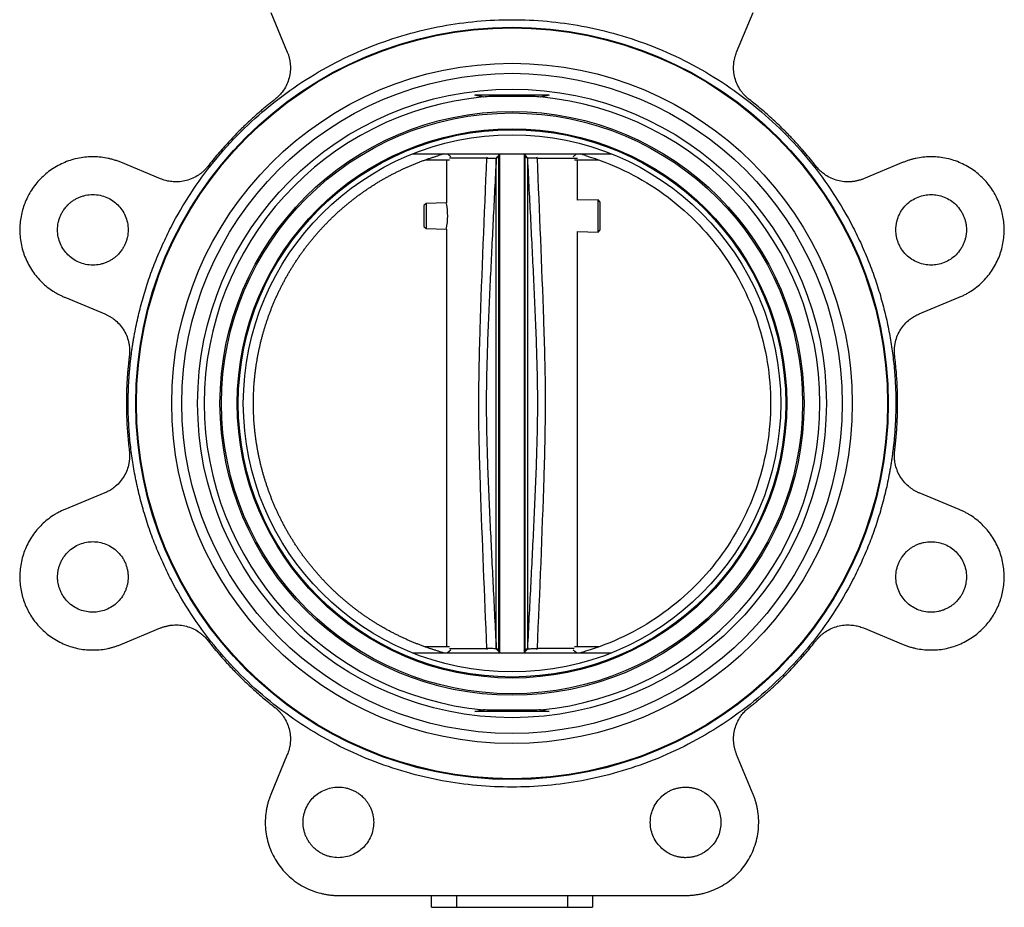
# Model space of a CAD drawing. Header units: millimetres. Extents: x 296 to 1495, y 17 to 1173.
# Tile 3 of 23: x 638 to 833, y 338 to 514. Entities that reach past the tile are written whole.
import ezdxf

# ---------------------------------------------------------------- set-up
doc = ezdxf.new("R2010")
doc.units = ezdxf.units.MM

msp = doc.modelspace()

# ---------------------------------------------------------------- linework, layer by layer
at = {"color": 7, "linetype": 'Continuous', "lineweight": 25}
for p, q in [((687.57, 515.93), (690.84, 508.03)), ((779.97, 508.03), (783.25, 515.93)), ((742.76, 499.48), (728.06, 499.48)), ((715.64, 487.83), (755.17, 487.83)), ((718.12, 486.63), (723.04, 486.63)), ((722.41, 486.63), (722.41, 478.11)), ((722.59, 487.83), (723.3, 487.26)), ((730.43, 486.98), (723.04, 486.98)), ((732.81, 487.32), (732.28, 486.84)), ((732.8, 487.73), (732.76, 487.5)), ((732.76, 487.5), (732.81, 487.32)), ((732.91, 487.73), (732.91, 388.93)), ((737.91, 388.93), (737.91, 487.73)), ((738.01, 487.32), (738.06, 487.5)), ((738.54, 486.84), (738.01, 487.32)), ((738.06, 487.5), (738.02, 487.73)), ((738.58, 487.01), (738.06, 487.5)), ((738.54, 486.84), (738.58, 487.01)), ((747.52, 487.26), (748.22, 487.83)), ((747.78, 486.63), (752.7, 486.63)), ((748.41, 478.63), (748.41, 486.63)), ((665.71, 482.9), (657.81, 486.17)), ((813.01, 486.17), (805.11, 482.9)), ((752.47, 478.71), (748.41, 478.63)), ((752.91, 478.28), (752.47, 478.71)), ((752.47, 475.52), (752.47, 478.71)), ((718.35, 478.03), (717.91, 477.58)), ((717.91, 477.58), (717.91, 473.46)), ((722.41, 478.11), (718.35, 478.03)), ((718.35, 478.03), (718.35, 475.52)), ((752.91, 475.52), (752.91, 478.28)), ((718.35, 475.52), (718.35, 473.01)), ((752.47, 472.33), (752.47, 475.52)), ((752.91, 472.76), (752.91, 475.52)), ((717.91, 473.46), (718.35, 473.01)), ((718.35, 473.01), (722.41, 472.93)), ((722.41, 472.93), (722.41, 390.03)), ((752.47, 472.33), (752.91, 472.76)), ((748.41, 472.41), (752.47, 472.33)), ((748.41, 390.03), (748.41, 472.41)), ((646.71, 459.38), (654.61, 456.1)), ((816.21, 456.1), (824.11, 459.38)), ((654.61, 420.56), (646.71, 417.28)), ((824.11, 417.28), (816.21, 420.56)), ((657.81, 390.49), (665.71, 393.76)), ((805.11, 393.76), (813.01, 390.49)), ((715.64, 388.83), (755.17, 388.83)), ((723.04, 390.03), (718.12, 390.03)), ((723.3, 389.39), (722.59, 388.83)), ((723.04, 389.68), (730.43, 389.68)), ((732.76, 389.16), (732.24, 389.64)), ((732.28, 389.82), (732.81, 389.34)), ((732.81, 389.34), (732.76, 389.16)), ((732.76, 389.16), (732.8, 388.93)), ((738.01, 389.34), (738.54, 389.82)), ((738.06, 389.16), (738.01, 389.34)), ((738.02, 388.93), (738.06, 389.16)), ((738.06, 389.16), (738.58, 389.64)), ((748.22, 388.83), (747.52, 389.39)), ((752.7, 390.03), (747.78, 390.03)), ((742.76, 377.18), (728.06, 377.18)), ((690.84, 368.63), (687.57, 360.73)), ((783.25, 360.73), (779.97, 368.63)), ((700.97, 340.68), (769.85, 340.68)), ((719.41, 338.33), (719.41, 340.68)), ((724.41, 340.68), (724.41, 338.33)), ((746.41, 340.68), (746.41, 338.33)), ((751.41, 340.68), (751.41, 338.33)), ((719.41, 338.33), (724.41, 338.33)), ((724.41, 338.33), (746.41, 338.33)), ((746.41, 338.33), (751.41, 338.33))]:
    msp.add_line(p, q, dxfattribs=at)
at = {"color": 8, "linetype": 'Continuous', "lineweight": 25}
for p, q in [((730.43, 486.98), (730.54, 487.25)), ((740.28, 487.25), (740.38, 486.98)), ((730.54, 389.41), (730.43, 389.68)), ((740.38, 389.68), (740.28, 389.41))]:
    msp.add_line(p, q, dxfattribs=at)
at = {"color": 7, "linetype": 'Continuous', "lineweight": 25}
for radius in [74.64, 74.5, 67.5, 65.5, 62.37, 57.93, 57.63, 54.5, 54.3, 53.3]:
    msp.add_circle((735.41, 438.33), radius, dxfattribs=at)
for centre, radius, start, end in [((735.41, 438.33), 61.07, 95.3052, 264.6948), ((735.41, 438.33), 61.07, 275.3052, 84.6948), ((709.54, 475.52), 13.11, 349.0085, 10.8419)]:
    msp.add_arc(centre, radius, start, end, dxfattribs=at)
for points, knots in [([(659.27, 438.33), (659.27, 438.62), (659.27, 439.2), (659.29, 440.07), (659.31, 440.95), (659.35, 441.82), (659.39, 442.68), (659.45, 443.55), (659.51, 444.42), (659.59, 445.29), (659.67, 446.15), (659.76, 447.02), (659.87, 447.88), (659.98, 448.74), (660.11, 449.6), (660.24, 450.47), (660.39, 451.33), (660.7, 453.09), (661.26, 455.76), (662.19, 459.32), (663.3, 462.86), (664.6, 466.39), (666.08, 469.88), (668.32, 474.49), (671.58, 480.09), (676.2, 486.42), (681.47, 492.26), (687.32, 497.54), (693.65, 502.15), (700.34, 506.06), (707.29, 509.22), (714.37, 511.63), (721.43, 513.29), (728.44, 514.26), (735.41, 514.58), (742.38, 514.26), (749.39, 513.29), (756.45, 511.63), (763.53, 509.22), (770.48, 506.06), (777.17, 502.15), (783.5, 497.54), (789.34, 492.26), (794.62, 486.42), (799.23, 480.09), (802.5, 474.49), (804.74, 469.88), (806.22, 466.39), (807.52, 462.86), (808.63, 459.32), (809.56, 455.76), (810.18, 452.81), (810.58, 450.47), (810.84, 448.74), (811.06, 447.02), (811.24, 445.29), (811.38, 443.55), (811.48, 441.82), (811.54, 440.07), (811.55, 438.91), (811.55, 438.33)], [0, 0, 0, 0, 0.00365, 0.007296, 0.010939, 0.014581, 0.01822, 0.021858, 0.025495, 0.029131, 0.032767, 0.036404, 0.040042, 0.043682, 0.047323, 0.050967, 0.054613, 0.058263, 0.073508, 0.088755, 0.104387, 0.120021, 0.135977, 0.151935, 0.184343, 0.217096, 0.250024, 0.282952, 0.315705, 0.348114, 0.380018, 0.411275, 0.441757, 0.470878, 0.5, 0.529121, 0.558243, 0.588726, 0.619983, 0.651887, 0.684296, 0.717048, 0.749977, 0.782905, 0.815658, 0.848066, 0.864022, 0.87998, 0.895612, 0.911246, 0.926491, 0.941738, 0.949034, 0.956318, 0.963595, 0.970868, 0.978142, 0.985419, 0.992704, 1, 1, 1, 1]), ([(690.84, 508.03), (690.88, 507.94), (690.95, 507.77), (691.04, 507.5), (691.13, 507.23), (691.2, 506.96), (691.27, 506.69), (691.32, 506.42), (691.37, 506.14), (691.4, 505.86), (691.46, 505.23), (691.46, 504.24), (691.22, 502.92), (690.78, 501.65), (690.26, 500.72), (689.8, 500.09), (689.48, 499.7), (689.13, 499.33), (688.77, 498.98), (688.5, 498.77), (688.37, 498.66)], [0, 0, 0, 0, 0.027191, 0.054266, 0.081258, 0.1082, 0.135127, 0.162072, 0.189068, 0.216151, 0.243352, 0.371657, 0.500014, 0.628319, 0.756676, 0.805529, 0.854092, 0.90256, 0.951131, 1, 1, 1, 1]), ([(782.45, 498.66), (782.37, 498.72), (782.23, 498.84), (782.01, 499.02), (781.81, 499.21), (781.61, 499.41), (781.42, 499.62), (781.23, 499.83), (781.06, 500.05), (780.89, 500.27), (780.53, 500.79), (780.04, 501.65), (779.6, 502.92), (779.36, 504.24), (779.35, 505.3), (779.44, 506.08), (779.52, 506.58), (779.64, 507.07), (779.79, 507.56), (779.91, 507.87), (779.97, 508.03)], [0, 0, 0, 0, 0.027191, 0.054266, 0.081258, 0.1082, 0.135127, 0.162072, 0.189068, 0.216151, 0.243352, 0.371657, 0.500014, 0.628319, 0.756676, 0.805529, 0.854092, 0.90256, 0.951131, 1, 1, 1, 1]), ([(688.37, 498.66), (688.15, 498.48), (687.7, 498.13), (687.03, 497.59), (686.37, 497.05), (685.72, 496.49), (685.07, 495.93), (684.43, 495.37), (683.79, 494.79), (683.16, 494.21), (682.54, 493.62), (681.92, 493.03), (681.15, 492.26), (680.21, 491.3), (679.14, 490.16), (678.08, 489), (677.06, 487.81), (676.05, 486.6), (675.4, 485.78), (675.08, 485.37)], [0, 0, 0, 0, 0.045495, 0.090965, 0.136416, 0.181853, 0.227281, 0.272707, 0.318137, 0.363576, 0.409029, 0.454503, 0.500003, 0.58339, 0.666709, 0.749994, 0.833281, 0.916605, 1, 1, 1, 1]), ([(741.06, 499.13), (740.6, 499.18), (740.14, 499.2), (739.2, 499.22), (738.73, 499.22), (737.78, 499.23), (737.31, 499.23), (736.36, 499.23), (735.88, 499.23), (734.46, 499.23), (733.51, 499.23), (732.09, 499.22), (731.62, 499.22), (730.68, 499.2), (730.22, 499.18), (729.76, 499.13)], [0, 0, 0, 0, 0.125, 0.125, 0.25, 0.25, 0.375, 0.375, 0.5, 0.5, 0.75, 0.75, 0.875, 0.875, 1, 1, 1, 1]), ([(795.74, 485.37), (795.56, 485.59), (795.21, 486.04), (794.67, 486.71), (794.13, 487.37), (793.57, 488.02), (793.01, 488.67), (792.45, 489.31), (791.87, 489.95), (791.29, 490.58), (790.7, 491.2), (790.11, 491.82), (789.34, 492.59), (788.38, 493.53), (787.24, 494.6), (786.07, 495.65), (784.89, 496.68), (783.68, 497.69), (782.86, 498.34), (782.45, 498.66)], [0, 0, 0, 0, 0.045495, 0.090965, 0.136416, 0.181853, 0.227281, 0.272707, 0.318137, 0.363576, 0.409029, 0.454503, 0.500003, 0.58339, 0.666709, 0.749994, 0.833281, 0.916605, 1, 1, 1, 1]), ([(657.81, 486.17), (657.69, 486.22), (657.46, 486.31), (657.1, 486.44), (656.74, 486.56), (656.38, 486.68), (656.02, 486.78), (655.65, 486.87), (654.95, 487.03), (653.89, 487.2), (652.47, 487.29), (651.02, 487.24), (649.07, 486.98), (646.67, 486.26), (644.04, 484.84), (641.81, 482.96), (640.05, 480.76), (638.79, 478.35), (637.98, 475.76), (637.67, 472.96), (637.92, 470.05), (638.77, 467.18), (639.96, 464.99), (641.15, 463.41), (642.14, 462.35), (643.21, 461.41), (644.15, 460.73), (644.93, 460.26), (645.51, 459.93), (646.1, 459.64), (646.51, 459.46), (646.71, 459.38)], [0, 0, 0, 0, 0.008343, 0.016672, 0.024993, 0.033312, 0.041634, 0.049965, 0.058311, 0.089201, 0.120102, 0.15228, 0.18447, 0.250119, 0.315767, 0.380052, 0.441771, 0.500002, 0.558232, 0.619951, 0.684236, 0.749885, 0.815534, 0.847712, 0.879901, 0.910791, 0.941693, 0.956283, 0.970843, 0.985406, 1, 1, 1, 1]), ([(684.11, 438.33), (684.11, 438.56), (684.11, 439.02), (684.13, 439.7), (684.15, 440.39), (684.18, 441.07), (684.22, 441.76), (684.27, 442.44), (684.33, 443.13), (684.4, 443.81), (684.48, 444.49), (684.57, 445.17), (684.66, 445.85), (684.77, 446.53), (684.88, 447.2), (685, 447.88), (685.14, 448.55), (685.28, 449.22), (685.43, 449.89), (685.59, 450.56), (685.75, 451.23), (685.93, 451.89), (686.12, 452.55), (686.31, 453.21), (686.52, 453.86), (686.73, 454.51), (686.95, 455.16), (687.18, 455.81), (687.42, 456.45), (687.66, 457.09), (687.92, 457.73), (688.18, 458.36), (688.45, 458.99), (688.73, 459.62), (689.02, 460.24), (689.32, 460.86), (689.62, 461.47), (689.94, 462.08), (690.26, 462.69), (690.59, 463.29), (690.93, 463.89), (691.27, 464.48), (691.63, 465.07), (691.99, 465.65), (692.36, 466.23), (692.73, 466.8), (693.12, 467.37), (693.51, 467.93), (693.91, 468.49), (694.32, 469.04), (694.73, 469.59), (695.15, 470.13), (695.58, 470.66), (696.02, 471.19), (696.46, 471.72), (696.91, 472.23), (697.37, 472.75), (697.83, 473.25), (698.3, 473.75), (698.78, 474.24), (699.26, 474.73), (699.75, 475.21), (700.24, 475.68), (700.75, 476.15), (701.26, 476.61), (701.77, 477.06), (702.29, 477.51), (702.82, 477.95), (703.35, 478.38), (703.89, 478.81), (704.43, 479.22), (704.98, 479.63), (705.54, 480.04), (706.1, 480.43), (706.66, 480.82), (707.23, 481.2), (707.81, 481.57), (708.39, 481.94), (708.97, 482.3), (709.56, 482.64), (710.16, 482.99), (710.76, 483.32), (711.36, 483.64), (711.97, 483.96), (712.58, 484.27), (713.19, 484.57), (713.81, 484.87), (714.44, 485.15), (715.07, 485.43), (715.7, 485.69), (716.33, 485.95), (716.97, 486.2), (717.61, 486.44), (718.26, 486.68), (718.9, 486.9), (719.55, 487.12), (720.21, 487.33), (720.64, 487.46), (720.86, 487.52)], [0, 0, 0, 0, 0.010415, 0.020831, 0.031246, 0.041661, 0.052076, 0.062491, 0.072906, 0.08332, 0.093735, 0.104149, 0.114564, 0.124978, 0.135393, 0.145807, 0.156221, 0.166636, 0.17705, 0.187464, 0.197878, 0.208292, 0.218706, 0.229121, 0.239535, 0.249949, 0.260363, 0.270777, 0.281191, 0.291605, 0.302019, 0.312433, 0.322847, 0.333261, 0.343675, 0.354089, 0.364504, 0.374918, 0.385332, 0.395746, 0.406161, 0.416575, 0.42699, 0.437404, 0.447819, 0.458234, 0.468648, 0.479063, 0.489478, 0.499893, 0.510308, 0.520723, 0.531139, 0.541554, 0.55197, 0.562385, 0.572801, 0.583217, 0.593633, 0.604049, 0.614465, 0.624882, 0.635298, 0.645715, 0.656132, 0.666549, 0.676966, 0.687383, 0.697801, 0.708219, 0.718636, 0.729054, 0.739473, 0.749891, 0.76031, 0.770728, 0.781147, 0.791567, 0.801986, 0.812406, 0.822825, 0.833245, 0.843666, 0.854086, 0.864507, 0.874928, 0.885349, 0.895771, 0.906192, 0.916614, 0.927037, 0.937459, 0.947882, 0.958305, 0.968728, 0.979152, 0.989576, 1, 1, 1, 1]), ([(721.85, 487.83), (721.69, 487.78), (721.36, 487.68), (721.03, 487.58), (720.86, 487.52)], [0, 0, 0, 0, 0.500018, 1, 1, 1, 1]), ([(730.43, 389.68), (729.98, 400.35), (729.31, 416.2), (728.68, 437.32), (729.23, 459.1), (729.94, 475.66), (730.43, 486.98)], [0, 0, 0, 0, 0.328988, 0.489075, 0.65086, 1, 1, 1, 1]), ([(732.28, 486.84), (732.07, 482.79), (731.66, 474.7), (731.06, 462.56), (730.52, 450.44), (730.19, 438.33), (730.52, 426.22), (731.06, 414.1), (731.66, 401.96), (732.07, 393.87), (732.28, 389.82)], [0, 0, 0, 0, 0.1252393, 0.2504374, 0.3754803, 0.5, 0.6245197, 0.7495626, 0.8747607, 1, 1, 1, 1]), ([(730.43, 486.98), (730.73, 486.98), (731.33, 486.99), (731.97, 487.01), (732.15, 487.01), (732.24, 487.01)], [0, 0, 0, 0, 0.340443, 0.680834, 1, 1, 1, 1]), ([(732.24, 487.01), (732.33, 487.09), (732.49, 487.24), (732.66, 487.4), (732.74, 487.48), (732.76, 487.49), (732.76, 487.5), (732.76, 487.5)], [0, 0, 0, 0, 0.490361, 0.929118, 0.978967, 0.997444, 1, 1, 1, 1]), ([(732.24, 487.01), (732.25, 486.99), (732.28, 486.93), (732.28, 486.87), (732.28, 486.84)], [0, 0, 0, 0, 0.445211, 1, 1, 1, 1]), ([(738.54, 389.82), (738.74, 393.87), (739.16, 401.96), (739.76, 414.1), (740.3, 426.22), (740.63, 438.33), (740.3, 450.44), (739.76, 462.56), (739.16, 474.7), (738.74, 482.79), (738.54, 486.84)], [0, 0, 0, 0, 0.125239, 0.250437, 0.37548, 0.5, 0.62452, 0.749563, 0.874761, 1, 1, 1, 1]), ([(740.38, 486.98), (740.16, 486.98), (739.72, 486.99), (739.18, 487), (738.77, 487.01), (738.64, 487.01), (738.58, 487.01)], [0, 0, 0, 0, 0.249827, 0.500405, 0.750171, 1, 1, 1, 1]), ([(740.38, 486.98), (740.83, 476.32), (741.5, 460.47), (742.14, 439.36), (741.59, 417.57), (740.87, 401), (740.38, 389.68)], [0, 0, 0, 0, 0.328785, 0.488975, 0.650667, 1, 1, 1, 1]), ([(749.96, 487.52), (749.79, 487.58), (749.46, 487.68), (749.13, 487.78), (748.97, 487.83)], [0, 0, 0, 0, 0.499982, 1, 1, 1, 1]), ([(749.96, 487.52), (755.21, 485.97), (760.22, 483.57), (769.22, 477.3), (773.22, 473.43), (779.78, 464.65), (782.36, 459.72), (785.82, 449.31), (786.71, 443.82), (786.71, 438.33)], [0, 0, 0, 0, 0.25, 0.25, 0.5, 0.5, 0.75, 0.75, 1, 1, 1, 1]), ([(824.11, 459.38), (824.22, 459.42), (824.46, 459.52), (824.8, 459.68), (825.14, 459.85), (825.48, 460.03), (825.81, 460.21), (826.13, 460.4), (826.74, 460.79), (827.61, 461.41), (828.68, 462.35), (829.67, 463.41), (830.86, 464.99), (832.05, 467.18), (832.9, 470.05), (833.15, 472.96), (832.84, 475.76), (832.03, 478.35), (830.76, 480.76), (829.01, 482.96), (826.77, 484.84), (824.15, 486.26), (821.75, 486.98), (819.8, 487.24), (818.35, 487.29), (816.92, 487.2), (815.78, 487.02), (814.89, 486.81), (814.26, 486.62), (813.63, 486.41), (813.22, 486.25), (813.01, 486.17)], [0, 0, 0, 0, 0.008343, 0.016672, 0.024993, 0.033312, 0.041634, 0.049965, 0.058311, 0.089201, 0.120102, 0.15228, 0.18447, 0.250119, 0.315767, 0.380052, 0.441771, 0.500002, 0.558232, 0.619951, 0.684236, 0.749885, 0.815534, 0.847712, 0.879901, 0.910791, 0.941693, 0.956283, 0.970843, 0.985406, 1, 1, 1, 1]), ([(675.08, 485.37), (675.02, 485.29), (674.9, 485.15), (674.72, 484.93), (674.53, 484.73), (674.33, 484.53), (674.12, 484.34), (673.91, 484.15), (673.69, 483.98), (673.47, 483.81), (672.95, 483.45), (672.08, 482.96), (670.82, 482.52), (669.5, 482.28), (668.43, 482.27), (667.66, 482.36), (667.16, 482.44), (666.67, 482.56), (666.18, 482.71), (665.87, 482.83), (665.71, 482.9)], [0, 0, 0, 0, 0.027191, 0.054266, 0.081258, 0.1082, 0.135127, 0.162072, 0.189068, 0.216151, 0.243352, 0.371657, 0.500014, 0.628319, 0.756676, 0.805529, 0.854092, 0.90256, 0.951131, 1, 1, 1, 1]), ([(805.11, 482.9), (805.02, 482.86), (804.85, 482.79), (804.58, 482.7), (804.31, 482.61), (804.04, 482.54), (803.77, 482.47), (803.5, 482.42), (803.22, 482.37), (802.94, 482.33), (802.31, 482.28), (801.32, 482.28), (800, 482.52), (798.73, 482.96), (797.8, 483.48), (797.17, 483.94), (796.78, 484.26), (796.41, 484.61), (796.06, 484.97), (795.85, 485.24), (795.74, 485.37)], [0, 0, 0, 0, 0.027191, 0.054266, 0.081258, 0.1082, 0.135127, 0.162072, 0.189068, 0.216151, 0.243352, 0.371657, 0.500014, 0.628319, 0.756676, 0.805529, 0.854092, 0.90256, 0.951131, 1, 1, 1, 1]), ([(647.31, 477.72), (647.37, 477.78), (647.49, 477.9), (647.68, 478.07), (647.88, 478.23), (648.08, 478.39), (648.41, 478.62), (648.87, 478.91), (649.48, 479.21), (650.14, 479.45), (651.06, 479.7), (652.26, 479.82), (653.69, 479.67), (655.04, 479.25), (656.23, 478.59), (657.24, 477.75), (658.08, 476.74), (658.73, 475.55), (659.16, 474.21), (659.31, 472.77), (659.19, 471.57), (658.94, 470.65), (658.7, 470), (658.39, 469.38), (658.08, 468.87), (657.78, 468.46), (657.51, 468.13), (657.31, 467.92), (657.21, 467.82)], [0, 0, 0, 0, 0.011674, 0.023326, 0.034972, 0.046628, 0.058309, 0.089193, 0.120101, 0.152273, 0.184469, 0.250118, 0.315768, 0.380053, 0.441772, 0.500003, 0.558234, 0.619953, 0.684238, 0.749887, 0.815537, 0.847708, 0.879904, 0.910788, 0.941696, 0.961138, 0.980548, 1, 1, 1, 1]), ([(811.56, 472.77), (811.56, 472.86), (811.56, 473.03), (811.58, 473.28), (811.6, 473.54), (811.63, 473.79), (811.7, 474.18), (811.82, 474.71), (812.04, 475.36), (812.33, 476), (812.81, 476.82), (813.57, 477.76), (814.69, 478.67), (815.95, 479.32), (817.25, 479.69), (818.56, 479.81), (819.86, 479.69), (821.17, 479.32), (822.42, 478.67), (823.54, 477.76), (824.3, 476.82), (824.78, 476), (825.07, 475.36), (825.3, 474.71), (825.43, 474.13), (825.51, 473.62), (825.55, 473.2), (825.56, 472.91), (825.56, 472.77)], [0, 0, 0, 0, 0.011674, 0.023326, 0.034972, 0.046628, 0.058309, 0.089193, 0.120101, 0.152273, 0.184469, 0.250118, 0.315768, 0.380053, 0.441772, 0.500003, 0.558234, 0.619953, 0.684238, 0.749887, 0.815537, 0.847708, 0.879904, 0.910788, 0.941696, 0.961138, 0.980548, 1, 1, 1, 1]), ([(657.21, 467.82), (657.15, 467.76), (657.03, 467.64), (656.84, 467.47), (656.64, 467.31), (656.44, 467.15), (656.11, 466.92), (655.65, 466.64), (655.04, 466.33), (654.38, 466.09), (653.46, 465.85), (652.26, 465.72), (650.83, 465.87), (649.48, 466.3), (648.29, 466.95), (647.28, 467.79), (646.44, 468.8), (645.79, 469.99), (645.36, 471.34), (645.21, 472.77), (645.33, 473.97), (645.58, 474.89), (645.82, 475.55), (646.13, 476.17), (646.44, 476.67), (646.74, 477.08), (647.01, 477.41), (647.21, 477.62), (647.31, 477.72)], [0, 0, 0, 0, 0.011674, 0.023326, 0.034972, 0.046628, 0.058309, 0.089193, 0.120101, 0.152273, 0.184469, 0.250118, 0.315768, 0.380053, 0.441772, 0.500003, 0.558234, 0.619953, 0.684238, 0.749887, 0.815537, 0.847708, 0.879904, 0.910788, 0.941696, 0.961138, 0.980548, 1, 1, 1, 1]), ([(825.56, 472.77), (825.56, 472.69), (825.56, 472.52), (825.54, 472.26), (825.52, 472), (825.49, 471.75), (825.42, 471.36), (825.3, 470.83), (825.07, 470.18), (824.78, 469.55), (824.3, 468.72), (823.54, 467.79), (822.42, 466.88), (821.17, 466.23), (819.86, 465.85), (818.56, 465.73), (817.25, 465.85), (815.95, 466.23), (814.69, 466.88), (813.57, 467.79), (812.81, 468.72), (812.33, 469.55), (812.04, 470.18), (811.82, 470.83), (811.68, 471.41), (811.61, 471.92), (811.57, 472.34), (811.56, 472.63), (811.56, 472.77)], [0, 0, 0, 0, 0.0116737, 0.0233258, 0.034972, 0.046628, 0.0583094, 0.0891935, 0.1201015, 0.1522733, 0.1844691, 0.2501183, 0.3157676, 0.3800526, 0.4417717, 0.5000028, 0.5582339, 0.6199531, 0.6842381, 0.7498873, 0.8155366, 0.8477084, 0.8799042, 0.9107883, 0.9416963, 0.9611376, 0.980548, 1, 1, 1, 1]), ([(654.61, 456.1), (654.7, 456.07), (654.87, 455.99), (655.13, 455.87), (655.37, 455.74), (655.62, 455.6), (655.86, 455.46), (656.09, 455.3), (656.32, 455.14), (656.54, 454.96), (657.03, 454.56), (657.73, 453.86), (658.49, 452.76), (659.07, 451.55), (659.36, 450.52), (659.49, 449.75), (659.54, 449.24), (659.56, 448.74), (659.54, 448.23), (659.51, 447.9), (659.49, 447.73)], [0, 0, 0, 0, 0.027191, 0.054266, 0.081258, 0.1082, 0.135127, 0.162072, 0.189068, 0.216151, 0.243352, 0.371657, 0.500014, 0.628319, 0.756676, 0.805529, 0.854092, 0.90256, 0.951131, 1, 1, 1, 1]), ([(811.33, 447.73), (811.32, 447.82), (811.3, 448.01), (811.28, 448.29), (811.27, 448.57), (811.27, 448.85), (811.28, 449.13), (811.3, 449.41), (811.33, 449.69), (811.37, 449.97), (811.48, 450.59), (811.75, 451.55), (812.32, 452.76), (813.09, 453.86), (813.84, 454.61), (814.45, 455.11), (814.86, 455.4), (815.3, 455.66), (815.74, 455.9), (816.05, 456.04), (816.21, 456.1)], [0, 0, 0, 0, 0.027191, 0.054266, 0.081258, 0.1082, 0.135127, 0.162072, 0.189068, 0.216151, 0.243352, 0.371657, 0.500014, 0.628319, 0.756676, 0.805529, 0.854092, 0.90256, 0.951131, 1, 1, 1, 1]), ([(659.49, 447.73), (659.45, 447.45), (659.39, 446.88), (659.3, 446.03), (659.21, 445.17), (659.14, 444.32), (659.08, 443.47), (659.03, 442.61), (658.98, 441.76), (658.95, 440.9), (658.93, 440.04), (658.91, 439.19), (658.91, 438.09), (658.92, 436.76), (658.97, 435.19), (659.05, 433.62), (659.16, 432.06), (659.31, 430.49), (659.43, 429.45), (659.49, 428.93)], [0, 0, 0, 0, 0.045495, 0.090965, 0.136416, 0.181853, 0.227281, 0.272707, 0.318137, 0.363576, 0.409029, 0.454503, 0.500003, 0.58339, 0.666709, 0.749994, 0.833281, 0.916605, 1, 1, 1, 1]), ([(811.33, 428.93), (811.36, 429.21), (811.43, 429.78), (811.52, 430.63), (811.6, 431.49), (811.68, 432.34), (811.74, 433.19), (811.79, 434.05), (811.83, 434.9), (811.87, 435.76), (811.89, 436.62), (811.91, 437.47), (811.91, 438.57), (811.9, 439.9), (811.85, 441.47), (811.77, 443.04), (811.66, 444.6), (811.51, 446.17), (811.39, 447.21), (811.33, 447.73)], [0, 0, 0, 0, 0.045495, 0.090965, 0.136416, 0.181853, 0.227281, 0.272707, 0.318137, 0.363576, 0.409029, 0.454503, 0.500003, 0.58339, 0.666709, 0.749994, 0.833281, 0.916605, 1, 1, 1, 1]), ([(811.55, 438.33), (811.55, 438.04), (811.55, 437.46), (811.53, 436.59), (811.51, 435.71), (811.47, 434.84), (811.43, 433.98), (811.37, 433.11), (811.31, 432.24), (811.23, 431.37), (811.15, 430.51), (811.05, 429.64), (810.95, 428.78), (810.84, 427.92), (810.71, 427.05), (810.58, 426.19), (810.43, 425.33), (810.12, 423.57), (809.56, 420.9), (808.63, 417.34), (807.52, 413.8), (806.22, 410.27), (804.74, 406.78), (802.5, 402.16), (799.23, 396.57), (794.62, 390.24), (789.34, 384.39), (783.5, 379.12), (777.17, 374.5), (770.48, 370.6), (763.53, 367.44), (756.45, 365.03), (749.39, 363.37), (742.38, 362.4), (735.41, 362.08), (728.44, 362.4), (721.43, 363.37), (714.37, 365.03), (707.29, 367.44), (700.34, 370.6), (693.65, 374.5), (687.32, 379.12), (681.47, 384.39), (676.2, 390.24), (671.58, 396.57), (668.32, 402.16), (666.08, 406.78), (664.6, 410.27), (663.3, 413.8), (662.19, 417.34), (661.26, 420.9), (660.64, 423.85), (660.24, 426.19), (659.98, 427.92), (659.76, 429.64), (659.58, 431.37), (659.44, 433.11), (659.34, 434.84), (659.28, 436.59), (659.27, 437.75), (659.27, 438.33)], [0, 0, 0, 0, 0.00365, 0.007296, 0.010939, 0.014581, 0.01822, 0.021858, 0.025495, 0.029131, 0.032767, 0.036404, 0.040042, 0.043682, 0.047323, 0.050967, 0.054613, 0.058263, 0.073508, 0.088755, 0.104387, 0.120021, 0.135977, 0.151935, 0.184343, 0.217096, 0.250024, 0.282952, 0.315705, 0.348114, 0.380018, 0.411275, 0.441757, 0.470878, 0.5, 0.529121, 0.558243, 0.588726, 0.619983, 0.651887, 0.684296, 0.717048, 0.749977, 0.782905, 0.815658, 0.848066, 0.864022, 0.87998, 0.895612, 0.911246, 0.926491, 0.941738, 0.949034, 0.956318, 0.963595, 0.970868, 0.978142, 0.985419, 0.992704, 1, 1, 1, 1]), ([(720.86, 389.14), (720.64, 389.2), (720.21, 389.33), (719.55, 389.54), (718.9, 389.76), (718.26, 389.98), (717.61, 390.21), (716.97, 390.46), (716.33, 390.71), (715.7, 390.97), (715.07, 391.23), (714.44, 391.51), (713.81, 391.79), (713.19, 392.09), (712.58, 392.39), (711.97, 392.7), (711.36, 393.01), (710.76, 393.34), (710.16, 393.67), (709.56, 394.02), (708.97, 394.36), (708.39, 394.72), (707.81, 395.09), (707.23, 395.46), (706.66, 395.84), (706.1, 396.23), (705.54, 396.62), (704.98, 397.03), (704.43, 397.44), (703.89, 397.85), (703.35, 398.28), (702.82, 398.71), (702.29, 399.15), (701.77, 399.6), (701.26, 400.05), (700.75, 400.51), (700.24, 400.98), (699.75, 401.45), (699.26, 401.93), (698.78, 402.42), (698.3, 402.91), (697.83, 403.41), (697.37, 403.91), (696.91, 404.42), (696.46, 404.94), (696.02, 405.47), (695.58, 406), (695.15, 406.53), (694.73, 407.07), (694.32, 407.62), (693.91, 408.17), (693.51, 408.73), (693.12, 409.29), (692.73, 409.86), (692.36, 410.43), (691.99, 411.01), (691.63, 411.59), (691.27, 412.18), (690.93, 412.77), (690.59, 413.37), (690.26, 413.97), (689.94, 414.58), (689.62, 415.19), (689.32, 415.8), (689.02, 416.42), (688.73, 417.04), (688.45, 417.67), (688.18, 418.3), (687.92, 418.93), (687.66, 419.57), (687.42, 420.21), (687.18, 420.85), (686.95, 421.5), (686.73, 422.15), (686.52, 422.8), (686.31, 423.45), (686.12, 424.11), (685.93, 424.77), (685.75, 425.43), (685.59, 426.1), (685.43, 426.77), (685.28, 427.44), (685.14, 428.11), (685, 428.78), (684.88, 429.46), (684.77, 430.13), (684.66, 430.81), (684.57, 431.49), (684.48, 432.17), (684.4, 432.85), (684.33, 433.53), (684.27, 434.22), (684.22, 434.9), (684.18, 435.59), (684.15, 436.27), (684.13, 436.96), (684.11, 437.64), (684.11, 438.1), (684.11, 438.33)], [0, 0, 0, 0, 0.010424, 0.020848, 0.031272, 0.041695, 0.052118, 0.062541, 0.072963, 0.083386, 0.093808, 0.104229, 0.114651, 0.125072, 0.135493, 0.145914, 0.156334, 0.166755, 0.177175, 0.187594, 0.198014, 0.208433, 0.218853, 0.229272, 0.23969, 0.250109, 0.260527, 0.270946, 0.281364, 0.291781, 0.302199, 0.312617, 0.323034, 0.333451, 0.343868, 0.354285, 0.364702, 0.375118, 0.385535, 0.395951, 0.406367, 0.416783, 0.427199, 0.437615, 0.44803, 0.458446, 0.468861, 0.479277, 0.489692, 0.500107, 0.510522, 0.520937, 0.531352, 0.541766, 0.552181, 0.562596, 0.57301, 0.583425, 0.593839, 0.604254, 0.614668, 0.625082, 0.635496, 0.645911, 0.656325, 0.666739, 0.677153, 0.687567, 0.697981, 0.708395, 0.718809, 0.729223, 0.739637, 0.750051, 0.760465, 0.770879, 0.781294, 0.791708, 0.802122, 0.812536, 0.82295, 0.833364, 0.843779, 0.854193, 0.864607, 0.875022, 0.885436, 0.895851, 0.906265, 0.91668, 0.927094, 0.937509, 0.947924, 0.958339, 0.968754, 0.979169, 0.989585, 1, 1, 1, 1]), ([(786.71, 438.33), (786.71, 432.84), (785.82, 427.35), (782.36, 416.94), (779.78, 412.01), (773.22, 403.22), (769.22, 399.36), (760.22, 393.09), (755.21, 390.69), (749.96, 389.14)], [0, 0, 0, 0, 0.25, 0.25, 0.5, 0.5, 0.75, 0.75, 1, 1, 1, 1]), ([(659.49, 428.93), (659.5, 428.84), (659.52, 428.65), (659.54, 428.37), (659.55, 428.09), (659.55, 427.81), (659.54, 427.53), (659.52, 427.25), (659.49, 426.97), (659.45, 426.69), (659.34, 426.07), (659.07, 425.11), (658.49, 423.9), (657.73, 422.8), (656.98, 422.05), (656.37, 421.55), (655.95, 421.26), (655.52, 421), (655.08, 420.76), (654.77, 420.62), (654.61, 420.56)], [0, 0, 0, 0, 0.027191, 0.054266, 0.081258, 0.1082, 0.135127, 0.162072, 0.189068, 0.216151, 0.243352, 0.371657, 0.500014, 0.628319, 0.756676, 0.805529, 0.854092, 0.90256, 0.951131, 1, 1, 1, 1]), ([(816.21, 420.56), (816.12, 420.59), (815.95, 420.67), (815.69, 420.79), (815.44, 420.92), (815.2, 421.06), (814.96, 421.2), (814.73, 421.36), (814.5, 421.52), (814.28, 421.7), (813.79, 422.1), (813.09, 422.8), (812.33, 423.9), (811.75, 425.11), (811.46, 426.14), (811.33, 426.91), (811.28, 427.41), (811.26, 427.92), (811.28, 428.43), (811.31, 428.76), (811.33, 428.93)], [0, 0, 0, 0, 0.027191, 0.054266, 0.081258, 0.1082, 0.135127, 0.162072, 0.189068, 0.216151, 0.243352, 0.371657, 0.500014, 0.628319, 0.756676, 0.805529, 0.854092, 0.90256, 0.951131, 1, 1, 1, 1]), ([(646.71, 417.28), (646.59, 417.24), (646.36, 417.14), (646.02, 416.98), (645.68, 416.81), (645.34, 416.63), (645.01, 416.45), (644.69, 416.26), (644.08, 415.87), (643.21, 415.25), (642.14, 414.3), (641.15, 413.25), (639.96, 411.67), (638.77, 409.48), (637.92, 406.61), (637.67, 403.7), (637.98, 400.9), (638.79, 398.31), (640.05, 395.9), (641.81, 393.7), (644.04, 391.82), (646.67, 390.4), (649.07, 389.68), (651.02, 389.42), (652.47, 389.37), (653.89, 389.46), (655.04, 389.64), (655.93, 389.85), (656.56, 390.04), (657.19, 390.25), (657.6, 390.41), (657.81, 390.49)], [0, 0, 0, 0, 0.008343, 0.016672, 0.024993, 0.033312, 0.041634, 0.049965, 0.058311, 0.089201, 0.120102, 0.15228, 0.18447, 0.250119, 0.315767, 0.380052, 0.441771, 0.500002, 0.558232, 0.619951, 0.684236, 0.749885, 0.815534, 0.847712, 0.879901, 0.910791, 0.941693, 0.956283, 0.970843, 0.985406, 1, 1, 1, 1]), ([(813.01, 390.49), (813.13, 390.44), (813.36, 390.35), (813.72, 390.22), (814.08, 390.1), (814.44, 389.98), (814.8, 389.88), (815.17, 389.79), (815.87, 389.63), (816.92, 389.46), (818.35, 389.37), (819.8, 389.42), (821.75, 389.68), (824.15, 390.4), (826.77, 391.82), (829.01, 393.7), (830.76, 395.9), (832.03, 398.31), (832.84, 400.9), (833.15, 403.7), (832.9, 406.61), (832.05, 409.48), (830.86, 411.67), (829.67, 413.25), (828.68, 414.3), (827.61, 415.25), (826.67, 415.93), (825.89, 416.4), (825.31, 416.73), (824.72, 417.02), (824.31, 417.2), (824.11, 417.28)], [0, 0, 0, 0, 0.008343, 0.016672, 0.024993, 0.033312, 0.041634, 0.049965, 0.058311, 0.089201, 0.120102, 0.15228, 0.18447, 0.250119, 0.315767, 0.380052, 0.441771, 0.500002, 0.558232, 0.619951, 0.684236, 0.749885, 0.815534, 0.847712, 0.879901, 0.910791, 0.941693, 0.956283, 0.970843, 0.985406, 1, 1, 1, 1]), ([(645.26, 403.89), (645.26, 403.97), (645.26, 404.14), (645.28, 404.4), (645.3, 404.66), (645.33, 404.91), (645.4, 405.3), (645.52, 405.83), (645.74, 406.48), (646.03, 407.11), (646.51, 407.94), (647.28, 408.87), (648.39, 409.78), (649.65, 410.43), (650.95, 410.81), (652.26, 410.93), (653.57, 410.81), (654.87, 410.43), (656.13, 409.78), (657.25, 408.87), (658.01, 407.94), (658.49, 407.11), (658.78, 406.48), (659, 405.83), (659.13, 405.25), (659.21, 404.74), (659.25, 404.32), (659.26, 404.03), (659.26, 403.89)], [0, 0, 0, 0, 0.0116737, 0.0233258, 0.034972, 0.046628, 0.0583094, 0.0891935, 0.1201015, 0.1522733, 0.1844691, 0.2501183, 0.3157676, 0.3800526, 0.4417717, 0.5000028, 0.5582339, 0.6199531, 0.6842381, 0.7498873, 0.8155366, 0.8477084, 0.8799042, 0.9107883, 0.9416963, 0.9611376, 0.980548, 1, 1, 1, 1]), ([(813.61, 408.84), (813.67, 408.9), (813.79, 409.02), (813.98, 409.19), (814.18, 409.35), (814.38, 409.51), (814.71, 409.74), (815.16, 410.02), (815.78, 410.33), (816.44, 410.57), (817.36, 410.81), (818.56, 410.94), (819.99, 410.79), (821.34, 410.36), (822.53, 409.7), (823.54, 408.87), (824.37, 407.86), (825.03, 406.67), (825.46, 405.32), (825.61, 403.89), (825.48, 402.69), (825.24, 401.77), (825, 401.11), (824.69, 400.49), (824.38, 399.99), (824.08, 399.58), (823.8, 399.25), (823.61, 399.04), (823.51, 398.94)], [0, 0, 0, 0, 0.011674, 0.023326, 0.034972, 0.046628, 0.058309, 0.089193, 0.120101, 0.152273, 0.184469, 0.250118, 0.315768, 0.380053, 0.441772, 0.500003, 0.558234, 0.619953, 0.684238, 0.749887, 0.815537, 0.847708, 0.879904, 0.910788, 0.941696, 0.961138, 0.980548, 1, 1, 1, 1]), ([(823.51, 398.94), (823.45, 398.88), (823.33, 398.76), (823.13, 398.59), (822.94, 398.42), (822.73, 398.27), (822.41, 398.04), (821.95, 397.75), (821.33, 397.45), (820.68, 397.2), (819.76, 396.96), (818.56, 396.84), (817.12, 396.99), (815.78, 397.41), (814.59, 398.07), (813.58, 398.91), (812.74, 399.92), (812.08, 401.11), (811.66, 402.45), (811.51, 403.89), (811.63, 405.09), (811.88, 406.01), (812.12, 406.66), (812.42, 407.28), (812.74, 407.79), (813.04, 408.2), (813.31, 408.53), (813.51, 408.74), (813.61, 408.84)], [0, 0, 0, 0, 0.011674, 0.023326, 0.034972, 0.046628, 0.058309, 0.089193, 0.120101, 0.152273, 0.184469, 0.250118, 0.315768, 0.380053, 0.441772, 0.500003, 0.558234, 0.619953, 0.684238, 0.749887, 0.815537, 0.847708, 0.879904, 0.910788, 0.941696, 0.961138, 0.980548, 1, 1, 1, 1]), ([(659.26, 403.89), (659.26, 403.8), (659.26, 403.63), (659.24, 403.38), (659.22, 403.12), (659.19, 402.87), (659.12, 402.48), (659, 401.95), (658.78, 401.3), (658.49, 400.66), (658.01, 399.84), (657.25, 398.9), (656.13, 397.99), (654.87, 397.34), (653.57, 396.97), (652.26, 396.85), (650.95, 396.97), (649.65, 397.34), (648.39, 397.99), (647.28, 398.9), (646.51, 399.84), (646.03, 400.66), (645.74, 401.3), (645.52, 401.95), (645.39, 402.53), (645.31, 403.04), (645.27, 403.46), (645.26, 403.75), (645.26, 403.89)], [0, 0, 0, 0, 0.011674, 0.023326, 0.034972, 0.046628, 0.058309, 0.089193, 0.120101, 0.152273, 0.184469, 0.250118, 0.315768, 0.380053, 0.441772, 0.500003, 0.558234, 0.619953, 0.684238, 0.749887, 0.815537, 0.847708, 0.879904, 0.910788, 0.941696, 0.961138, 0.980548, 1, 1, 1, 1]), ([(665.71, 393.76), (665.8, 393.8), (665.97, 393.87), (666.24, 393.96), (666.5, 394.05), (666.78, 394.12), (667.05, 394.19), (667.32, 394.24), (667.6, 394.29), (667.88, 394.33), (668.51, 394.38), (669.5, 394.38), (670.82, 394.14), (672.08, 393.7), (673.01, 393.18), (673.65, 392.72), (674.04, 392.4), (674.41, 392.05), (674.76, 391.69), (674.97, 391.42), (675.08, 391.29)], [0, 0, 0, 0, 0.027191, 0.054266, 0.081258, 0.1082, 0.135127, 0.162072, 0.189068, 0.216151, 0.243352, 0.371657, 0.500014, 0.628319, 0.756676, 0.805529, 0.854092, 0.90256, 0.951131, 1, 1, 1, 1]), ([(795.74, 391.29), (795.8, 391.37), (795.92, 391.51), (796.1, 391.73), (796.29, 391.93), (796.49, 392.13), (796.7, 392.32), (796.91, 392.5), (797.13, 392.68), (797.35, 392.85), (797.87, 393.21), (798.73, 393.7), (800, 394.14), (801.32, 394.38), (802.38, 394.38), (803.16, 394.3), (803.66, 394.22), (804.15, 394.1), (804.64, 393.95), (804.95, 393.83), (805.11, 393.76)], [0, 0, 0, 0, 0.027191, 0.054266, 0.081258, 0.1082, 0.135127, 0.162072, 0.189068, 0.216151, 0.243352, 0.371657, 0.500014, 0.628319, 0.756676, 0.805529, 0.854092, 0.90256, 0.951131, 1, 1, 1, 1]), ([(675.08, 391.29), (675.26, 391.07), (675.61, 390.62), (676.15, 389.95), (676.69, 389.29), (677.25, 388.64), (677.8, 387.99), (678.37, 387.35), (678.95, 386.71), (679.53, 386.08), (680.12, 385.46), (680.71, 384.84), (681.48, 384.07), (682.43, 383.13), (683.58, 382.06), (684.74, 381.01), (685.93, 379.98), (687.14, 378.97), (687.96, 378.32), (688.37, 378)], [0, 0, 0, 0, 0.045495, 0.090965, 0.136416, 0.181853, 0.227281, 0.272707, 0.318137, 0.363576, 0.409029, 0.454503, 0.500003, 0.58339, 0.666709, 0.749994, 0.833281, 0.916605, 1, 1, 1, 1]), ([(782.45, 378), (782.67, 378.18), (783.12, 378.53), (783.79, 379.07), (784.45, 379.61), (785.1, 380.17), (785.75, 380.73), (786.39, 381.29), (787.03, 381.87), (787.66, 382.45), (788.28, 383.04), (788.89, 383.63), (789.67, 384.4), (790.61, 385.35), (791.68, 386.5), (792.73, 387.66), (793.76, 388.85), (794.77, 390.06), (795.41, 390.88), (795.74, 391.29)], [0, 0, 0, 0, 0.045495, 0.090965, 0.136416, 0.181853, 0.227281, 0.272707, 0.318137, 0.363576, 0.409029, 0.454503, 0.500003, 0.58339, 0.666709, 0.749994, 0.833281, 0.916605, 1, 1, 1, 1]), ([(721.85, 388.83), (721.69, 388.88), (721.36, 388.98), (721.03, 389.08), (720.86, 389.14)], [0, 0, 0, 0, 0.500018, 1, 1, 1, 1]), ([(732.24, 389.64), (732.15, 389.65), (731.95, 389.65), (731.3, 389.67), (730.72, 389.68), (730.43, 389.68)], [0, 0, 0, 0, 0.339028, 0.678136, 1, 1, 1, 1]), ([(732.28, 389.82), (732.28, 389.79), (732.28, 389.73), (732.25, 389.67), (732.24, 389.64)], [0, 0, 0, 0, 0.498333, 1, 1, 1, 1]), ([(738.54, 389.82), (738.54, 389.79), (738.54, 389.73), (738.57, 389.67), (738.58, 389.64)], [0, 0, 0, 0, 0.49511, 1, 1, 1, 1]), ([(738.58, 389.64), (738.64, 389.65), (738.77, 389.65), (739.18, 389.66), (739.72, 389.67), (740.16, 389.68), (740.38, 389.68)], [0, 0, 0, 0, 0.24983, 0.499595, 0.750174, 1, 1, 1, 1]), ([(747.75, 389.68), (747.3, 389.68), (746.37, 389.68), (743.78, 389.68), (741.52, 389.68), (740.38, 389.68)], [0, 0, 0, 0, 0.319273, 0.659636, 1, 1, 1, 1]), ([(688.37, 378), (688.45, 377.94), (688.59, 377.82), (688.81, 377.64), (689.01, 377.45), (689.21, 377.25), (689.4, 377.04), (689.58, 376.83), (689.76, 376.61), (689.93, 376.39), (690.29, 375.87), (690.78, 375.01), (691.22, 373.74), (691.46, 372.42), (691.46, 371.36), (691.38, 370.58), (691.29, 370.08), (691.18, 369.59), (691.03, 369.1), (690.91, 368.79), (690.84, 368.63)], [0, 0, 0, 0, 0.027191, 0.054266, 0.081258, 0.1082, 0.135127, 0.162072, 0.189068, 0.216151, 0.243352, 0.371657, 0.500014, 0.628319, 0.756676, 0.805529, 0.854092, 0.90256, 0.951131, 1, 1, 1, 1]), ([(741.06, 377.52), (740.6, 377.48), (740.14, 377.46), (739.2, 377.44), (738.73, 377.43), (737.78, 377.43), (737.31, 377.43), (736.36, 377.43), (735.88, 377.43), (734.46, 377.43), (733.51, 377.43), (732.09, 377.43), (731.62, 377.44), (730.68, 377.46), (730.22, 377.48), (729.76, 377.52)], [0, 0, 0, 0, 0.125, 0.125, 0.25, 0.25, 0.375, 0.375, 0.5, 0.5, 0.75, 0.75, 0.875, 0.875, 1, 1, 1, 1]), ([(779.97, 368.63), (779.94, 368.72), (779.87, 368.89), (779.78, 369.16), (779.69, 369.43), (779.62, 369.7), (779.55, 369.97), (779.5, 370.24), (779.45, 370.52), (779.41, 370.8), (779.35, 371.43), (779.36, 372.42), (779.6, 373.74), (780.04, 375.01), (780.56, 375.93), (781.02, 376.57), (781.34, 376.96), (781.69, 377.33), (782.05, 377.68), (782.32, 377.89), (782.45, 378)], [0, 0, 0, 0, 0.027191, 0.054266, 0.081258, 0.1082, 0.135127, 0.162072, 0.189068, 0.216151, 0.243352, 0.371657, 0.500014, 0.628319, 0.756676, 0.805529, 0.854092, 0.90256, 0.951131, 1, 1, 1, 1]), ([(696.02, 350.23), (695.96, 350.29), (695.84, 350.41), (695.67, 350.61), (695.5, 350.8), (695.35, 351), (695.12, 351.33), (694.83, 351.79), (694.53, 352.4), (694.28, 353.06), (694.04, 353.98), (693.92, 355.18), (694.07, 356.62), (694.49, 357.96), (695.15, 359.15), (695.99, 360.16), (697, 361), (698.19, 361.65), (699.53, 362.08), (700.97, 362.23), (702.17, 362.11), (703.09, 361.86), (703.74, 361.62), (704.36, 361.32), (704.87, 361), (705.28, 360.7), (705.61, 360.43), (705.82, 360.23), (705.92, 360.13)], [0, 0, 0, 0, 0.011674, 0.023326, 0.034972, 0.046628, 0.058309, 0.089193, 0.120101, 0.152273, 0.184469, 0.250118, 0.315768, 0.380053, 0.441772, 0.500003, 0.558234, 0.619953, 0.684238, 0.749887, 0.815537, 0.847708, 0.879904, 0.910788, 0.941696, 0.961138, 0.980548, 1, 1, 1, 1]), ([(769.85, 348.18), (769.77, 348.18), (769.59, 348.18), (769.34, 348.2), (769.08, 348.22), (768.83, 348.25), (768.44, 348.32), (767.91, 348.44), (767.26, 348.66), (766.63, 348.95), (765.8, 349.44), (764.87, 350.2), (763.96, 351.32), (763.31, 352.57), (762.93, 353.87), (762.81, 355.18), (762.93, 356.49), (763.31, 357.79), (763.96, 359.05), (764.87, 360.17), (765.8, 360.93), (766.63, 361.41), (767.26, 361.7), (767.91, 361.92), (768.49, 362.06), (769, 362.13), (769.42, 362.17), (769.71, 362.18), (769.85, 362.18)], [0, 0, 0, 0, 0.0116737, 0.0233258, 0.034972, 0.046628, 0.0583094, 0.0891935, 0.1201015, 0.1522733, 0.1844691, 0.2501183, 0.3157676, 0.3800526, 0.4417717, 0.5000028, 0.5582339, 0.6199531, 0.6842381, 0.7498873, 0.8155366, 0.8477084, 0.8799042, 0.9107883, 0.9416963, 0.9611376, 0.980548, 1, 1, 1, 1]), ([(769.85, 362.18), (769.94, 362.18), (770.11, 362.18), (770.36, 362.16), (770.62, 362.14), (770.87, 362.11), (771.26, 362.04), (771.79, 361.92), (772.44, 361.7), (773.08, 361.41), (773.9, 360.93), (774.84, 360.17), (775.75, 359.05), (776.4, 357.79), (776.77, 356.49), (776.89, 355.18), (776.77, 353.87), (776.4, 352.57), (775.75, 351.32), (774.84, 350.2), (773.9, 349.44), (773.08, 348.95), (772.44, 348.67), (771.79, 348.44), (771.21, 348.31), (770.7, 348.23), (770.28, 348.19), (769.99, 348.18), (769.85, 348.18)], [0, 0, 0, 0, 0.011674, 0.023326, 0.034972, 0.046628, 0.058309, 0.089193, 0.120101, 0.152273, 0.184469, 0.250118, 0.315768, 0.380053, 0.441772, 0.500003, 0.558234, 0.619953, 0.684238, 0.749887, 0.815537, 0.847708, 0.879904, 0.910788, 0.941696, 0.961138, 0.980548, 1, 1, 1, 1]), ([(687.57, 360.73), (687.52, 360.61), (687.43, 360.37), (687.29, 360), (687.17, 359.63), (687.05, 359.26), (686.95, 358.89), (686.85, 358.51), (686.77, 358.13), (686.7, 357.75), (686.55, 356.9), (686.43, 355.56), (686.5, 353.76), (686.79, 351.97), (687.29, 350.25), (688, 348.62), (688.88, 347.11), (689.94, 345.71), (691.18, 344.43), (692.57, 343.31), (694.11, 342.36), (695.76, 341.61), (697.14, 341.18), (698.18, 340.95), (698.87, 340.83), (699.57, 340.74), (700.27, 340.69), (700.73, 340.68), (700.97, 340.68)], [0, 0, 0, 0, 0.013727, 0.02742, 0.041089, 0.054744, 0.068393, 0.082049, 0.095719, 0.109415, 0.123146, 0.186583, 0.250038, 0.313475, 0.376929, 0.438458, 0.500004, 0.561532, 0.623079, 0.686516, 0.74997, 0.813407, 0.876862, 0.901545, 0.926142, 0.950712, 0.975312, 1, 1, 1, 1]), ([(705.92, 360.13), (705.98, 360.07), (706.1, 359.95), (706.27, 359.76), (706.43, 359.56), (706.59, 359.36), (706.82, 359.03), (707.1, 358.58), (707.41, 357.96), (707.65, 357.3), (707.89, 356.38), (708.02, 355.18), (707.87, 353.75), (707.44, 352.4), (706.78, 351.21), (705.95, 350.2), (704.94, 349.36), (703.75, 348.71), (702.4, 348.28), (700.97, 348.13), (699.77, 348.26), (698.85, 348.5), (698.19, 348.74), (697.57, 349.05), (697.07, 349.36), (696.65, 349.66), (696.33, 349.93), (696.12, 350.13), (696.02, 350.23)], [0, 0, 0, 0, 0.011674, 0.023326, 0.034972, 0.046628, 0.058309, 0.089193, 0.120101, 0.152273, 0.184469, 0.250118, 0.315768, 0.380053, 0.441772, 0.500003, 0.558234, 0.619953, 0.684238, 0.749887, 0.815537, 0.847708, 0.879904, 0.910788, 0.941696, 0.961138, 0.980548, 1, 1, 1, 1]), ([(769.85, 340.68), (769.98, 340.68), (770.24, 340.68), (770.63, 340.7), (771.02, 340.73), (771.41, 340.76), (771.79, 340.81), (772.18, 340.87), (772.56, 340.93), (772.94, 341.01), (773.78, 341.21), (775.06, 341.61), (776.7, 342.36), (778.24, 343.31), (779.64, 344.43), (780.88, 345.71), (781.94, 347.11), (782.82, 348.62), (783.52, 350.25), (784.03, 351.97), (784.32, 353.76), (784.38, 355.56), (784.26, 357), (784.07, 358.05), (783.91, 358.74), (783.73, 359.41), (783.51, 360.08), (783.33, 360.51), (783.25, 360.73)], [0, 0, 0, 0, 0.013727, 0.02742, 0.041089, 0.054744, 0.068393, 0.082049, 0.095719, 0.109415, 0.123146, 0.186583, 0.250038, 0.313475, 0.376929, 0.438458, 0.500004, 0.561532, 0.623079, 0.686516, 0.74997, 0.813407, 0.876862, 0.901545, 0.926142, 0.950712, 0.975312, 1, 1, 1, 1])]:
    msp.add_open_spline(points, degree=3, knots=knots, dxfattribs=at)
for points in [[(729.76, 499.13), (729.19, 499.24), (728.62, 499.35), (728.06, 499.48)], [(742.76, 499.48), (742.2, 499.35), (741.63, 499.24), (741.06, 499.13)], [(732.28, 389.82), (732.28, 390.72), (732.28, 392.52), (732.28, 396.72), (732.28, 401.89), (732.28, 408.01), (732.28, 414.89), (732.28, 422.36), (732.28, 430.24), (732.28, 438.33), (732.28, 446.42), (732.28, 454.3), (732.28, 461.77), (732.28, 468.65), (732.28, 474.77), (732.28, 479.94), (732.28, 484.13), (732.28, 485.94), (732.28, 486.84)], [(732.81, 389.34), (732.81, 390.25), (732.81, 392.07), (732.81, 396.31), (732.81, 401.53), (732.81, 407.71), (732.81, 414.66), (732.81, 422.21), (732.81, 430.16), (732.81, 438.33), (732.81, 446.5), (732.81, 454.45), (732.81, 462), (732.81, 468.95), (732.81, 475.13), (732.81, 480.34), (732.81, 484.59), (732.81, 486.41), (732.81, 487.32)], [(738.01, 389.34), (738.01, 390.25), (738.01, 392.07), (738.01, 396.31), (738.01, 401.53), (738.01, 407.71), (738.01, 414.66), (738.01, 422.21), (738.01, 430.16), (738.01, 438.33), (738.01, 446.5), (738.01, 454.45), (738.01, 462), (738.01, 468.95), (738.01, 475.13), (738.01, 480.34), (738.01, 484.59), (738.01, 486.41), (738.01, 487.32)], [(738.54, 389.82), (738.54, 390.72), (738.54, 392.52), (738.54, 396.72), (738.54, 401.89), (738.54, 408.01), (738.54, 414.89), (738.54, 422.36), (738.54, 430.24), (738.54, 438.33), (738.54, 446.42), (738.54, 454.3), (738.54, 461.77), (738.54, 468.65), (738.54, 474.77), (738.54, 479.94), (738.54, 484.13), (738.54, 485.94), (738.54, 486.84)], [(740.38, 486.98), (741.52, 486.98), (743.8, 486.98), (746.36, 486.98), (748.08, 486.98), (748.3, 486.98), (748.41, 486.98)], [(749.96, 389.14), (749.63, 389.03), (749.3, 388.93), (748.97, 388.83)], [(728.06, 377.18), (728.62, 377.31), (729.19, 377.42), (729.76, 377.52)], [(741.06, 377.52), (741.63, 377.42), (742.2, 377.31), (742.76, 377.18)]]:
    msp.add_open_spline(points, degree=3, dxfattribs=at)

doc.saveas('drawing.dxf')
